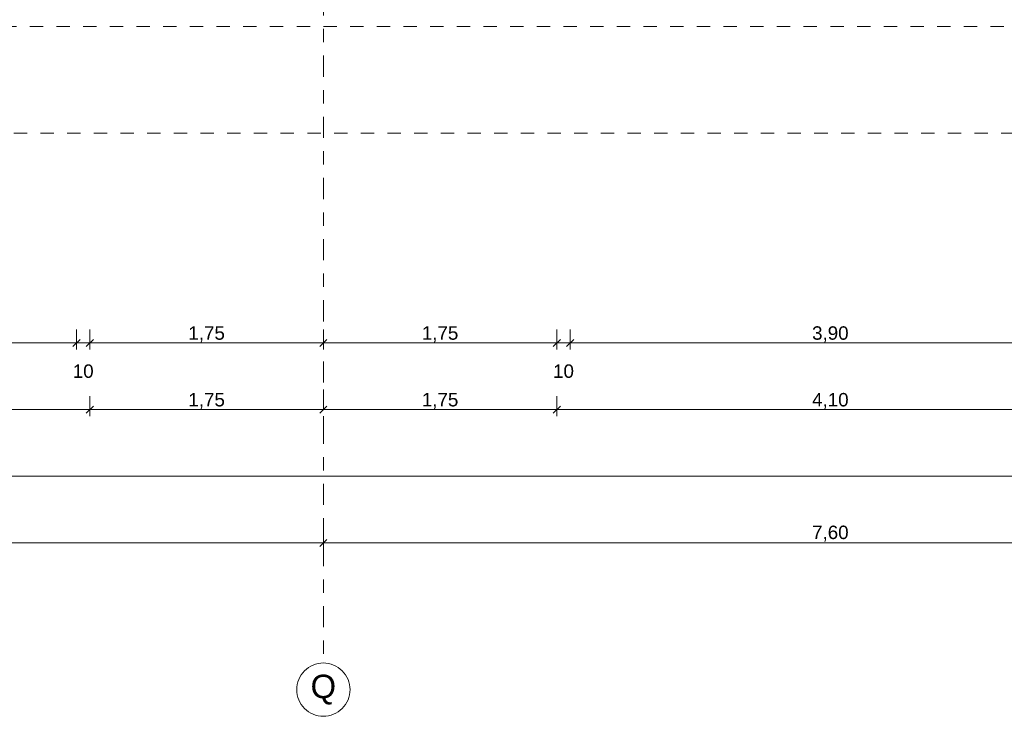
# Model space of a CAD drawing. Header units: metres. Extents: x -273 to 6, y -183 to 13.
# Tile 108 of 256: x -132.1 to -124.72, y -46.57 to -41.35. Entities that reach past the tile are written whole.
import ezdxf

# ---------------------------------------------------------------- set-up
doc = ezdxf.new("R2010")
doc.units = ezdxf.units.M
doc.header["$LTSCALE"] = 0.05
doc.header["$PDMODE"] = 1
doc.header["$PDSIZE"] = -2
doc.linetypes.add('ISO-03 Gestrichelt mit Abstand-3', pattern=[1.524, 0.6096, -0.9144])
doc.linetypes.add('Linienart-53', pattern=[5.291531, 3.175, -1.058062, 0.352704, -0.705764])
doc.layers.get('0').update_dxf_attribs({"lineweight": 25})
doc.layers.add('70 -71 Achsen- 1 Gebäudeachsen', color=7, linetype='Linienart-53', lineweight=18)
doc.layers.add('Keine', color=7, linetype='Continuous', lineweight=9)
doc.layers.add('70 -72 Beschriftung- 1 Beschriftung allgemein', color=7, linetype='Continuous', lineweight=9, true_color=0xff6633)
doc.layers.add('70 -76 Bemaßung- 2 Allgemein', color=7, linetype='Continuous', lineweight=5, true_color=0x6666cc)
doc.styles.add('Arial', font='arial.ttf')
doc.dimstyles.new('k+k_klein', dxfattribs={"dimtxt": 0.100689, "dimasz": 0.05302, "dimexe": 0.05, "dimexo": 0.15, "dimgap": 0.005, "dimtad": 1, "dimdec": 3, "dimtxsty": 'Arial', "dimblk": 'VW_SLASH-2', "dimblk1": 'VW_SLASH-2', "dimblk2": 'VW_SLASH-2', "dimcen": 0, "dimdle": 0.025, "dimadec": 3, "dimazin": 0, "dimtfac": 0.75, "dimtdec": 3, "dimtix": 1, "dimtmove": 0, "dimatfit": 0, "dimldrblk": 'VW_FILLEDARROW', "dimfxl": 0.1, "dimfxlon": 1, "dimfrac": 2, "dimtolj": 1, "dimarcsym": 0})

# ---------------------------------------------------------------- blocks, each defined once
blk = doc.blocks.new('_Achsen (3D)')
at = {"layer": '70 -71 Achsen- 1 Gebäudeachsen', "transparency": 33554687}
blk.add_line((-129.821, 3.8), (-129.821, -46.172), dxfattribs=at)
at = {"color": 255, "transparency": 33554687}
blk.add_wipeout([(-129.821, -46.172), (-129.8014, -46.173), (-129.782, -46.1759), (-129.7629, -46.1807), (-129.7445, -46.1873), (-129.7267, -46.1957), (-129.7099, -46.2057), (-129.6941, -46.2174), (-129.6796, -46.2306), (-129.6664, -46.2452), (-129.6547, -46.2609), (-129.6446, -46.2778), (-129.6362, -46.2955), (-129.6296, -46.314), (-129.6248, -46.333), (-129.622, -46.3524), (-129.621, -46.372), (-129.622, -46.3916), (-129.6248, -46.4111), (-129.6296, -46.4301), (-129.6362, -46.4486), (-129.6446, -46.4663), (-129.6547, -46.4832), (-129.6664, -46.4989), (-129.6796, -46.5135), (-129.6941, -46.5266), (-129.7099, -46.5383), (-129.7267, -46.5484), (-129.7445, -46.5568), (-129.7629, -46.5634), (-129.782, -46.5682), (-129.8014, -46.5711), (-129.821, -46.572), (-129.8406, -46.5711), (-129.86, -46.5682), (-129.8791, -46.5634), (-129.8975, -46.5568), (-129.9153, -46.5484), (-129.9321, -46.5383), (-129.9479, -46.5266), (-129.9624, -46.5135), (-129.9756, -46.4989), (-129.9873, -46.4832), (-129.9974, -46.4663), (-130.0058, -46.4486), (-130.0124, -46.4301), (-130.0172, -46.4111), (-130.02, -46.3916), (-130.021, -46.372), (-130.02, -46.3524), (-130.0172, -46.333), (-130.0124, -46.314), (-130.0058, -46.2955), (-129.9974, -46.2778), (-129.9873, -46.2609), (-129.9756, -46.2452), (-129.9624, -46.2306), (-129.9479, -46.2174), (-129.9321, -46.2057), (-129.9153, -46.1957), (-129.8975, -46.1873), (-129.8791, -46.1807), (-129.86, -46.1759), (-129.8406, -46.173)], dxfattribs=at).dxf.layer = 'Keine'
at = {"layer": 'Keine', "transparency": 33554687, "flags": 128}
blk.add_lwpolyline([(-129.821, -46.172), (-129.8014, -46.173), (-129.782, -46.1759), (-129.7629, -46.1807), (-129.7445, -46.1873), (-129.7267, -46.1957), (-129.7099, -46.2057), (-129.6941, -46.2174), (-129.6796, -46.2306), (-129.6664, -46.2452), (-129.6547, -46.2609), (-129.6446, -46.2778), (-129.6362, -46.2955), (-129.6296, -46.314), (-129.6248, -46.333), (-129.622, -46.3524), (-129.621, -46.372), (-129.622, -46.3916), (-129.6248, -46.4111), (-129.6296, -46.4301), (-129.6362, -46.4486), (-129.6446, -46.4663), (-129.6547, -46.4832), (-129.6664, -46.4989), (-129.6796, -46.5135), (-129.6941, -46.5266), (-129.7099, -46.5383), (-129.7267, -46.5484), (-129.7445, -46.5568), (-129.7629, -46.5634), (-129.782, -46.5682), (-129.8014, -46.5711), (-129.821, -46.572), (-129.8406, -46.5711), (-129.86, -46.5682), (-129.8791, -46.5634), (-129.8975, -46.5568), (-129.9153, -46.5484), (-129.9321, -46.5383), (-129.9479, -46.5266), (-129.9624, -46.5135), (-129.9756, -46.4989), (-129.9873, -46.4832), (-129.9974, -46.4663), (-130.0058, -46.4486), (-130.0124, -46.4301), (-130.0172, -46.4111), (-130.02, -46.3916), (-130.021, -46.372), (-130.02, -46.3524), (-130.0172, -46.333), (-130.0124, -46.314), (-130.0058, -46.2955), (-129.9974, -46.2778), (-129.9873, -46.2609), (-129.9756, -46.2452), (-129.9624, -46.2306), (-129.9479, -46.2174), (-129.9321, -46.2057), (-129.9153, -46.1957), (-129.8975, -46.1873), (-129.8791, -46.1807), (-129.86, -46.1759), (-129.8406, -46.173)], close=True, dxfattribs=at)
at = {"layer": 'Keine', "transparency": 33554687, "insert": (-129.821, -46.372), "char_height": 0.1762, "attachment_point": 5, "line_spacing_factor": 0.970891, "style": 'Arial'}
blk.add_mtext('Q', dxfattribs=at)
blk = doc.blocks.new('Gruppe-2490')
at = {"layer": 'Keine', "color": 7, "linetype": 'ISO-03 Gestrichelt mit Abstand-3', "lineweight": 9, "flags": 128}
blk.add_lwpolyline([(-106.641, -41.397), (-106.641, -42.197), (-142.131, -42.197), (-142.131, -41.397)], close=True, dxfattribs=at)
blk.add_lwpolyline([(-106.641, -41.397), (-106.641, -42.197), (-142.131, -42.197), (-142.131, -41.397)], close=True, dxfattribs=at)
blk = doc.blocks.new('_FU_2D LP5 (2D)')
at = {"layer": '70 -72 Beschriftung- 1 Beschriftung allgemein', "color": 7}
blk.add_blockref('Gruppe-2490', (0, 0), dxfattribs=at)
blk = doc.blocks.new('VW_SLASH-2')
at = {"color": 0, "linetype": 'ByBlock', "lineweight": -2, "transparency": 16777216}
blk.add_line((0.47, 0), (-1, 0), dxfattribs=at)
at = {"color": 0, "lineweight": 5, "transparency": 16777216, "flags": 128}
blk.add_lwpolyline([(0.5, 0.5), (-0.5, -0.5)], dxfattribs=at)
blk = doc.blocks.new('*D2822')
at = {"layer": '70 -76 Bemaßung- 2 Allgemein', "color": 0, "lineweight": -2}
for p, q in [((-137.421, -45.172), (-137.421, -45.322)), ((-129.821, -45.172), (-129.821, -45.322)), ((-129.874, -45.272), (-137.368, -45.272))]:
    blk.add_line(p, q, dxfattribs=at)
at = {"layer": 'Defpoints', "color": 0}
for p in [(-137.421, -42.294), (-129.821, -42.294), (-137.421, -45.272)]:
    blk.add_point(p, dxfattribs=at)
at = {"layer": '70 -76 Bemaßung- 2 Allgemein', "color": 0, "lineweight": -2, "xscale": 0.05302001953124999, "yscale": 0.05302001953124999, "zscale": 0.05302001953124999, "rotation": 180}
blk.add_blockref('VW_SLASH-2', (-137.421, -45.272), dxfattribs=at)
at = {"layer": '70 -76 Bemaßung- 2 Allgemein', "color": 0, "lineweight": -2, "xscale": 0.05302001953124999, "yscale": 0.05302001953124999, "zscale": 0.05302001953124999}
blk.add_blockref('VW_SLASH-2', (-129.821, -45.272), dxfattribs=at)
at = {"layer": '70 -76 Bemaßung- 2 Allgemein', "color": 0, "insert": (-133.621, -45.2016), "char_height": 0.10069, "attachment_point": 5, "style": 'Arial'}
blk.add_mtext('\\A1;7,60', dxfattribs=at)
blk = doc.blocks.new('VW_FILLEDARROW')
at = {"linetype": 'Continuous', "lineweight": 0, "transparency": 16777216}
blk.add_hatch(color=0, dxfattribs=at).paths.add_polyline_path([(-2.83, 0.76), (0, 0), (-2.83, -0.76)])
at = {"color": 0, "lineweight": 5, "transparency": 16777216, "flags": 128}
blk.add_lwpolyline([(-2.83, 0.76), (0, 0), (-2.83, -0.76)], close=True, dxfattribs=at)
blk = doc.blocks.new('*D2823')
at = {"layer": '70 -76 Bemaßung- 2 Allgemein', "color": 0, "lineweight": -2}
for p, q in [((-129.821, -45.172), (-129.821, -45.322)), ((-122.221, -45.172), (-122.221, -45.322)), ((-122.274, -45.272), (-129.768, -45.272))]:
    blk.add_line(p, q, dxfattribs=at)
at = {"layer": 'Defpoints', "color": 0}
for p in [(-129.821, -42.294), (-122.221, -42.294), (-129.821, -45.272)]:
    blk.add_point(p, dxfattribs=at)
at = {"layer": '70 -76 Bemaßung- 2 Allgemein', "color": 0, "lineweight": -2, "xscale": 0.05302001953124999, "yscale": 0.05302001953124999, "zscale": 0.05302001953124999, "rotation": 180}
blk.add_blockref('VW_SLASH-2', (-129.821, -45.272), dxfattribs=at)
at = {"layer": '70 -76 Bemaßung- 2 Allgemein', "color": 0, "lineweight": -2, "xscale": 0.05302001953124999, "yscale": 0.05302001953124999, "zscale": 0.05302001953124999}
blk.add_blockref('VW_SLASH-2', (-122.221, -45.272), dxfattribs=at)
at = {"layer": '70 -76 Bemaßung- 2 Allgemein', "color": 0, "insert": (-126.021, -45.2016), "char_height": 0.10069, "attachment_point": 5, "style": 'Arial'}
blk.add_mtext('\\A1;7,60', dxfattribs=at)
blk = doc.blocks.new('*D2870')
at = {"layer": '70 -76 Bemaßung- 2 Allgemein', "color": 0, "lineweight": -2}
for p, q in [((-175.421, -44.672), (-175.421, -44.822)), ((-98.821, -44.672), (-98.821, -44.822)), ((-98.874, -44.772), (-175.368, -44.772))]:
    blk.add_line(p, q, dxfattribs=at)
at = {"layer": 'Defpoints', "color": 0}
for p in [(-175.421, -38.672), (-98.821, -40.047), (-175.421, -44.772)]:
    blk.add_point(p, dxfattribs=at)
at = {"layer": '70 -76 Bemaßung- 2 Allgemein', "color": 0, "lineweight": -2, "xscale": 0.05302001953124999, "yscale": 0.05302001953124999, "zscale": 0.05302001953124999, "rotation": 180}
blk.add_blockref('VW_SLASH-2', (-175.421, -44.772), dxfattribs=at)
at = {"layer": '70 -76 Bemaßung- 2 Allgemein', "color": 0, "lineweight": -2, "xscale": 0.05302001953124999, "yscale": 0.05302001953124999, "zscale": 0.05302001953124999}
blk.add_blockref('VW_SLASH-2', (-98.821, -44.772), dxfattribs=at)
at = {"layer": '70 -76 Bemaßung- 2 Allgemein', "color": 0, "insert": (-137.121, -44.7066), "char_height": 0.10069, "attachment_point": 5, "style": 'Arial'}
blk.add_mtext('\\A1;76,60', dxfattribs=at)
blk = doc.blocks.new('*D2900')
at = {"layer": '70 -76 Bemaßung- 2 Allgemein', "color": 0, "lineweight": -2}
for p, q in [((-135.671, -44.172), (-135.671, -44.322)), ((-131.571, -44.172), (-131.571, -44.322)), ((-131.624, -44.272), (-135.618, -44.272))]:
    blk.add_line(p, q, dxfattribs=at)
at = {"layer": 'Defpoints', "color": 0}
for p in [(-135.671, -39.347), (-131.571, -39.347), (-135.671, -44.272)]:
    blk.add_point(p, dxfattribs=at)
at = {"layer": '70 -76 Bemaßung- 2 Allgemein', "color": 0, "lineweight": -2, "xscale": 0.05302001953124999, "yscale": 0.05302001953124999, "zscale": 0.05302001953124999, "rotation": 180}
blk.add_blockref('VW_SLASH-2', (-135.671, -44.272), dxfattribs=at)
at = {"layer": '70 -76 Bemaßung- 2 Allgemein', "color": 0, "lineweight": -2, "xscale": 0.05302001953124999, "yscale": 0.05302001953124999, "zscale": 0.05302001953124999}
blk.add_blockref('VW_SLASH-2', (-131.571, -44.272), dxfattribs=at)
at = {"layer": '70 -76 Bemaßung- 2 Allgemein', "color": 0, "insert": (-133.621, -44.2066), "char_height": 0.10069, "attachment_point": 5, "style": 'Arial'}
blk.add_mtext('\\A1;4,10', dxfattribs=at)
blk = doc.blocks.new('*D2901')
at = {"layer": '70 -76 Bemaßung- 2 Allgemein', "color": 0, "lineweight": -2}
for p, q in [((-129.821, -44.122), (-129.821, -44.222)), ((-131.571, -44.172), (-131.571, -44.322)), ((-129.874, -44.272), (-131.518, -44.272))]:
    blk.add_line(p, q, dxfattribs=at)
at = {"layer": 'Defpoints', "color": 0}
for p in [(-131.571, -39.347), (-131.571, -44.272), (-129.821, -44.272)]:
    blk.add_point(p, dxfattribs=at)
at = {"layer": '70 -76 Bemaßung- 2 Allgemein', "color": 0, "lineweight": -2, "xscale": 0.05302001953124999, "yscale": 0.05302001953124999, "zscale": 0.05302001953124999, "rotation": 180}
blk.add_blockref('VW_SLASH-2', (-131.571, -44.272), dxfattribs=at)
at = {"layer": '70 -76 Bemaßung- 2 Allgemein', "color": 0, "lineweight": -2, "xscale": 0.05302001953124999, "yscale": 0.05302001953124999, "zscale": 0.05302001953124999}
blk.add_blockref('VW_SLASH-2', (-129.821, -44.272), dxfattribs=at)
at = {"layer": '70 -76 Bemaßung- 2 Allgemein', "color": 0, "insert": (-130.696, -44.2066), "char_height": 0.10069, "attachment_point": 5, "style": 'Arial'}
blk.add_mtext('\\A1;1,75', dxfattribs=at)
blk = doc.blocks.new('*D2902')
at = {"layer": '70 -76 Bemaßung- 2 Allgemein', "color": 0, "lineweight": -2}
for p, q in [((-128.071, -44.172), (-128.071, -44.322)), ((-128.124, -44.272), (-129.768, -44.272)), ((-129.821, -44.422), (-129.821, -44.322))]:
    blk.add_line(p, q, dxfattribs=at)
at = {"layer": 'Defpoints', "color": 0}
for p in [(-128.071, -39.347), (-129.821, -44.272), (-129.821, -44.272)]:
    blk.add_point(p, dxfattribs=at)
at = {"layer": '70 -76 Bemaßung- 2 Allgemein', "color": 0, "lineweight": -2, "xscale": 0.05302001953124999, "yscale": 0.05302001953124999, "zscale": 0.05302001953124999, "rotation": 180}
blk.add_blockref('VW_SLASH-2', (-129.821, -44.272), dxfattribs=at)
at = {"layer": '70 -76 Bemaßung- 2 Allgemein', "color": 0, "lineweight": -2, "xscale": 0.05302001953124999, "yscale": 0.05302001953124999, "zscale": 0.05302001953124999}
blk.add_blockref('VW_SLASH-2', (-128.071, -44.272), dxfattribs=at)
at = {"layer": '70 -76 Bemaßung- 2 Allgemein', "color": 0, "insert": (-128.946, -44.2066), "char_height": 0.10069, "attachment_point": 5, "style": 'Arial'}
blk.add_mtext('\\A1;1,75', dxfattribs=at)
blk = doc.blocks.new('*D2903')
at = {"layer": '70 -76 Bemaßung- 2 Allgemein', "color": 0, "lineweight": -2}
for p, q in [((-128.071, -44.172), (-128.071, -44.322)), ((-123.971, -44.172), (-123.971, -44.322)), ((-124.024, -44.272), (-128.018, -44.272))]:
    blk.add_line(p, q, dxfattribs=at)
at = {"layer": 'Defpoints', "color": 0}
for p in [(-128.071, -39.347), (-123.971, -39.347), (-128.071, -44.272)]:
    blk.add_point(p, dxfattribs=at)
at = {"layer": '70 -76 Bemaßung- 2 Allgemein', "color": 0, "lineweight": -2, "xscale": 0.05302001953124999, "yscale": 0.05302001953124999, "zscale": 0.05302001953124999, "rotation": 180}
blk.add_blockref('VW_SLASH-2', (-128.071, -44.272), dxfattribs=at)
at = {"layer": '70 -76 Bemaßung- 2 Allgemein', "color": 0, "lineweight": -2, "xscale": 0.05302001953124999, "yscale": 0.05302001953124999, "zscale": 0.05302001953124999}
blk.add_blockref('VW_SLASH-2', (-123.971, -44.272), dxfattribs=at)
at = {"layer": '70 -76 Bemaßung- 2 Allgemein', "color": 0, "insert": (-126.021, -44.2066), "char_height": 0.10069, "attachment_point": 5, "style": 'Arial'}
blk.add_mtext('\\A1;4,10', dxfattribs=at)
blk = doc.blocks.new('*D3088')
at = {"layer": '70 -76 Bemaßung- 2 Allgemein', "color": 0, "lineweight": -2}
for p, q in [((-135.571, -43.672), (-135.571, -43.822)), ((-131.671, -43.672), (-131.671, -43.822)), ((-131.724, -43.772), (-135.518, -43.772))]:
    blk.add_line(p, q, dxfattribs=at)
at = {"layer": 'Defpoints', "color": 0}
for p in [(-135.571, -41.297), (-131.671, -41.297), (-135.571, -43.772)]:
    blk.add_point(p, dxfattribs=at)
at = {"layer": '70 -76 Bemaßung- 2 Allgemein', "color": 0, "lineweight": -2, "xscale": 0.05302001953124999, "yscale": 0.05302001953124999, "zscale": 0.05302001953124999, "rotation": 180}
blk.add_blockref('VW_SLASH-2', (-135.571, -43.772), dxfattribs=at)
at = {"layer": '70 -76 Bemaßung- 2 Allgemein', "color": 0, "lineweight": -2, "xscale": 0.05302001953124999, "yscale": 0.05302001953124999, "zscale": 0.05302001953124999}
blk.add_blockref('VW_SLASH-2', (-131.671, -43.772), dxfattribs=at)
at = {"layer": '70 -76 Bemaßung- 2 Allgemein', "color": 0, "insert": (-133.621, -43.7066), "char_height": 0.10069, "attachment_point": 5, "style": 'Arial'}
blk.add_mtext('\\A1;3,90', dxfattribs=at)
blk = doc.blocks.new('*D3089')
at = {"layer": '70 -76 Bemaßung- 2 Allgemein', "color": 0, "lineweight": -2}
for p, q in [((-131.671, -43.672), (-131.671, -43.822)), ((-131.571, -43.672), (-131.571, -43.822)), ((-131.724, -43.772), (-131.777, -43.772)), ((-131.571, -43.772), (-131.671, -43.772)), ((-131.518, -43.772), (-131.465, -43.772))]:
    blk.add_line(p, q, dxfattribs=at)
at = {"layer": 'Defpoints', "color": 0}
for p in [(-131.571, -41.197), (-131.671, -41.297), (-131.671, -43.772)]:
    blk.add_point(p, dxfattribs=at)
at = {"layer": '70 -76 Bemaßung- 2 Allgemein', "color": 0, "lineweight": -2, "xscale": 0.05302001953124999, "yscale": 0.05302001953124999, "zscale": 0.05302001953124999}
blk.add_blockref('VW_SLASH-2', (-131.671, -43.772), dxfattribs=at)
at = {"layer": '70 -76 Bemaßung- 2 Allgemein', "color": 0, "lineweight": -2, "xscale": 0.05302001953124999, "yscale": 0.05302001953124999, "zscale": 0.05302001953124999, "rotation": 180}
blk.add_blockref('VW_SLASH-2', (-131.571, -43.772), dxfattribs=at)
at = {"layer": '70 -76 Bemaßung- 2 Allgemein', "color": 0, "insert": (-131.621, -43.9837), "char_height": 0.10069, "attachment_point": 5, "style": 'Arial'}
blk.add_mtext('\\A1;10', dxfattribs=at)
blk = doc.blocks.new('*D3090')
at = {"layer": '70 -76 Bemaßung- 2 Allgemein', "color": 0, "lineweight": -2}
for p, q in [((-131.571, -43.672), (-131.571, -43.822)), ((-129.821, -43.672), (-129.821, -43.822)), ((-129.874, -43.772), (-131.518, -43.772))]:
    blk.add_line(p, q, dxfattribs=at)
at = {"layer": 'Defpoints', "color": 0}
for p in [(-131.571, -41.197), (-129.821, -41.197), (-131.571, -43.772)]:
    blk.add_point(p, dxfattribs=at)
at = {"layer": '70 -76 Bemaßung- 2 Allgemein', "color": 0, "lineweight": -2, "xscale": 0.05302001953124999, "yscale": 0.05302001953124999, "zscale": 0.05302001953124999, "rotation": 180}
blk.add_blockref('VW_SLASH-2', (-131.571, -43.772), dxfattribs=at)
at = {"layer": '70 -76 Bemaßung- 2 Allgemein', "color": 0, "lineweight": -2, "xscale": 0.05302001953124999, "yscale": 0.05302001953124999, "zscale": 0.05302001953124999}
blk.add_blockref('VW_SLASH-2', (-129.821, -43.772), dxfattribs=at)
at = {"layer": '70 -76 Bemaßung- 2 Allgemein', "color": 0, "insert": (-130.696, -43.7066), "char_height": 0.10069, "attachment_point": 5, "style": 'Arial'}
blk.add_mtext('\\A1;1,75', dxfattribs=at)
blk = doc.blocks.new('*D3091')
at = {"layer": '70 -76 Bemaßung- 2 Allgemein', "color": 0, "lineweight": -2}
for p, q in [((-129.821, -43.672), (-129.821, -43.822)), ((-128.071, -43.672), (-128.071, -43.822)), ((-128.124, -43.772), (-129.768, -43.772))]:
    blk.add_line(p, q, dxfattribs=at)
at = {"layer": 'Defpoints', "color": 0}
for p in [(-129.821, -41.197), (-128.071, -41.197), (-129.821, -43.772)]:
    blk.add_point(p, dxfattribs=at)
at = {"layer": '70 -76 Bemaßung- 2 Allgemein', "color": 0, "lineweight": -2, "xscale": 0.05302001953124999, "yscale": 0.05302001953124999, "zscale": 0.05302001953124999, "rotation": 180}
blk.add_blockref('VW_SLASH-2', (-129.821, -43.772), dxfattribs=at)
at = {"layer": '70 -76 Bemaßung- 2 Allgemein', "color": 0, "lineweight": -2, "xscale": 0.05302001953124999, "yscale": 0.05302001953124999, "zscale": 0.05302001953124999}
blk.add_blockref('VW_SLASH-2', (-128.071, -43.772), dxfattribs=at)
at = {"layer": '70 -76 Bemaßung- 2 Allgemein', "color": 0, "insert": (-128.946, -43.7066), "char_height": 0.10069, "attachment_point": 5, "style": 'Arial'}
blk.add_mtext('\\A1;1,75', dxfattribs=at)
blk = doc.blocks.new('*D3092')
at = {"layer": '70 -76 Bemaßung- 2 Allgemein', "color": 0, "lineweight": -2}
for p, q in [((-128.071, -43.672), (-128.071, -43.822)), ((-127.971, -43.672), (-127.971, -43.822)), ((-128.124, -43.772), (-128.177, -43.772)), ((-127.971, -43.772), (-128.071, -43.772)), ((-127.918, -43.772), (-127.865, -43.772))]:
    blk.add_line(p, q, dxfattribs=at)
at = {"layer": 'Defpoints', "color": 0}
for p in [(-128.071, -41.197), (-127.971, -41.297), (-128.071, -43.772)]:
    blk.add_point(p, dxfattribs=at)
at = {"layer": '70 -76 Bemaßung- 2 Allgemein', "color": 0, "lineweight": -2, "xscale": 0.05302001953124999, "yscale": 0.05302001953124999, "zscale": 0.05302001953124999}
blk.add_blockref('VW_SLASH-2', (-128.071, -43.772), dxfattribs=at)
at = {"layer": '70 -76 Bemaßung- 2 Allgemein', "color": 0, "lineweight": -2, "xscale": 0.05302001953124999, "yscale": 0.05302001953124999, "zscale": 0.05302001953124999, "rotation": 180}
blk.add_blockref('VW_SLASH-2', (-127.971, -43.772), dxfattribs=at)
at = {"layer": '70 -76 Bemaßung- 2 Allgemein', "color": 0, "insert": (-128.021, -43.9837), "char_height": 0.10069, "attachment_point": 5, "style": 'Arial'}
blk.add_mtext('\\A1;10', dxfattribs=at)
blk = doc.blocks.new('*D3093')
at = {"layer": '70 -76 Bemaßung- 2 Allgemein', "color": 0, "lineweight": -2}
for p, q in [((-127.971, -43.672), (-127.971, -43.822)), ((-124.071, -43.672), (-124.071, -43.822)), ((-124.124, -43.772), (-127.918, -43.772))]:
    blk.add_line(p, q, dxfattribs=at)
at = {"layer": 'Defpoints', "color": 0}
for p in [(-127.971, -41.297), (-124.071, -41.297), (-127.971, -43.772)]:
    blk.add_point(p, dxfattribs=at)
at = {"layer": '70 -76 Bemaßung- 2 Allgemein', "color": 0, "lineweight": -2, "xscale": 0.05302001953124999, "yscale": 0.05302001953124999, "zscale": 0.05302001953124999, "rotation": 180}
blk.add_blockref('VW_SLASH-2', (-127.971, -43.772), dxfattribs=at)
at = {"layer": '70 -76 Bemaßung- 2 Allgemein', "color": 0, "lineweight": -2, "xscale": 0.05302001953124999, "yscale": 0.05302001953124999, "zscale": 0.05302001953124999}
blk.add_blockref('VW_SLASH-2', (-124.071, -43.772), dxfattribs=at)
at = {"layer": '70 -76 Bemaßung- 2 Allgemein', "color": 0, "insert": (-126.021, -43.7066), "char_height": 0.10069, "attachment_point": 5, "style": 'Arial'}
blk.add_mtext('\\A1;3,90', dxfattribs=at)
blk = doc.blocks.new('Gruppe-2780')
at = {"layer": '70 -76 Bemaßung- 2 Allgemein'}
for p1, p2, picture, middle in [((-129.82099996, -42.29404198), (-137.42099996, -42.29404198), '*D2822', (-133.62099996, -45.20157844)), ((-122.22099996, -42.29404198), (-129.82099996, -42.29404198), '*D2823', (-126.02099996, -45.20157844))]:
    dim = blk.add_aligned_dim(p1=p1, p2=p2, distance=2.978, text='7,60', dimstyle='k+k_klein', override={"dimtxt": 0.100689, "dimgap": 0.01, "dimdec": 8, "dimpost": '<>', "dimtxsty": 'Arial', "dimtmove": 2}, dxfattribs=at)
    dim.commit()
    dim.dimension.update_dxf_attribs({"geometry": picture, "text_midpoint": middle})
blk = doc.blocks.new('Gruppe-2785')
at = {"layer": '70 -76 Bemaßung- 2 Allgemein'}
dim = blk.add_linear_dim(base=(-175.42099996, -44.77204198), p1=(-98.82099996, -40.04704198), p2=(-175.42099996, -38.67204198), text='76,60', dimstyle='k+k_klein', override={"dimtxt": 0.100689, "dimgap": 0.005, "dimdec": 8, "dimpost": '<>', "dimtxsty": 'Arial', "dimtmove": 2}, dxfattribs=at)
dim.commit()
dim.dimension.update_dxf_attribs({"geometry": '*D2870', "text_midpoint": (-137.12099996, -44.70657844)})
blk = doc.blocks.new('Gruppe-2787')
at = {"layer": '70 -76 Bemaßung- 2 Allgemein'}
for base, p1, p2, text, picture, middle in [((-135.67099996, -44.27204198), (-131.57099996, -39.34704198), (-135.67099996, -39.34704198), '4,10', '*D2900', (-133.62099996, -44.20657844)), ((-131.57099996, -44.27204198), (-129.82099996, -44.27204198), (-131.57099996, -39.34704198), '1,75', '*D2901', (-130.69599996, -44.20657844)), ((-129.82099996, -44.27204198), (-128.07099996, -39.34704198), (-129.82099996, -44.27204198), '1,75', '*D2902', (-128.94599996, -44.20657844)), ((-128.07099996, -44.27204198), (-123.97099996, -39.34704198), (-128.07099996, -39.34704198), '4,10', '*D2903', (-126.02099996, -44.20657844))]:
    dim = blk.add_linear_dim(base=base, p1=p1, p2=p2, text=text, dimstyle='k+k_klein', override={"dimtxt": 0.100689, "dimgap": 0.005, "dimdec": 8, "dimpost": '<>', "dimtxsty": 'Arial', "dimtmove": 2}, dxfattribs=at)
    dim.commit()
    dim.dimension.update_dxf_attribs({"geometry": picture, "text_midpoint": middle})
blk = doc.blocks.new('Gruppe-2791')
at = {"layer": '70 -76 Bemaßung- 2 Allgemein'}
for base, p1, p2, text, override, picture, middle in [((-131.67099996, -43.77204198), (-131.57099996, -41.19704198), (-131.67099996, -41.29704198), '10', {"dimtxt": 0.100689, "dimgap": 0.005, "dimdec": 8, "dimpost": '<>', "dimtxsty": 'Arial', "dimtix": 0, "dimtmove": 2}, '*D3089', (-131.62099996, -43.98374666)), ((-131.57099996, -43.77204198), (-129.82099996, -41.19704198), (-131.57099996, -41.19704198), '1,75', {"dimtxt": 0.100689, "dimgap": 0.005, "dimdec": 8, "dimpost": '<>', "dimtxsty": 'Arial', "dimtmove": 2}, '*D3090', (-130.69599996, -43.70657844)), ((-129.82099996, -43.77204198), (-128.07099996, -41.19704198), (-129.82099996, -41.19704198), '1,75', {"dimtxt": 0.100689, "dimgap": 0.005, "dimdec": 8, "dimpost": '<>', "dimtxsty": 'Arial', "dimtmove": 2}, '*D3091', (-128.94599996, -43.70657844)), ((-128.07099996, -43.77204198), (-127.97099996, -41.29704198), (-128.07099996, -41.19704198), '10', {"dimtxt": 0.100689, "dimgap": 0.005, "dimdec": 8, "dimpost": '<>', "dimtxsty": 'Arial', "dimtix": 0, "dimtmove": 2}, '*D3092', (-128.02099996, -43.98374666)), ((-135.57099996, -43.77204198), (-131.67099996, -41.29704198), (-135.57099996, -41.29704198), '3,90', {"dimtxt": 0.100689, "dimgap": 0.005, "dimdec": 8, "dimpost": '<>', "dimtxsty": 'Arial', "dimtmove": 2}, '*D3088', (-133.62099996, -43.70657844)), ((-127.97099996, -43.77204198), (-124.07099996, -41.29704198), (-127.97099996, -41.29704198), '3,90', {"dimtxt": 0.100689, "dimgap": 0.005, "dimdec": 8, "dimpost": '<>', "dimtxsty": 'Arial', "dimtmove": 2}, '*D3093', (-126.02099996, -43.70657844))]:
    dim = blk.add_linear_dim(base=base, p1=p1, p2=p2, text=text, dimstyle='k+k_klein', override=override, dxfattribs=at)
    dim.commit()
    dim.dimension.update_dxf_attribs({"geometry": picture, "text_midpoint": middle})
blk = doc.blocks.new('_FU_2D Bemaßung_ Beschriftung (3D)')
at = {"layer": '70 -76 Bemaßung- 2 Allgemein'}
for name in ['Gruppe-2787', 'Gruppe-2785', 'Gruppe-2791', 'Gruppe-2780']:
    blk.add_blockref(name, (0, 0), dxfattribs=at)

msp = doc.modelspace()

# ---------------------------------------------------------------- block references
at = {"layer": 'Keine', "color": 1}
msp.add_blockref('_Achsen (3D)', (0, 0), dxfattribs=at)

# ---------------------------------------------------------------- next in the draw order: block references
msp.add_blockref('_FU_2D LP5 (2D)', (0, 0), dxfattribs=at)

# ---------------------------------------------------------------- next in the draw order: block references
msp.add_blockref('_FU_2D Bemaßung_ Beschriftung (3D)', (0, 0), dxfattribs=at)

doc.saveas('drawing.dxf')
